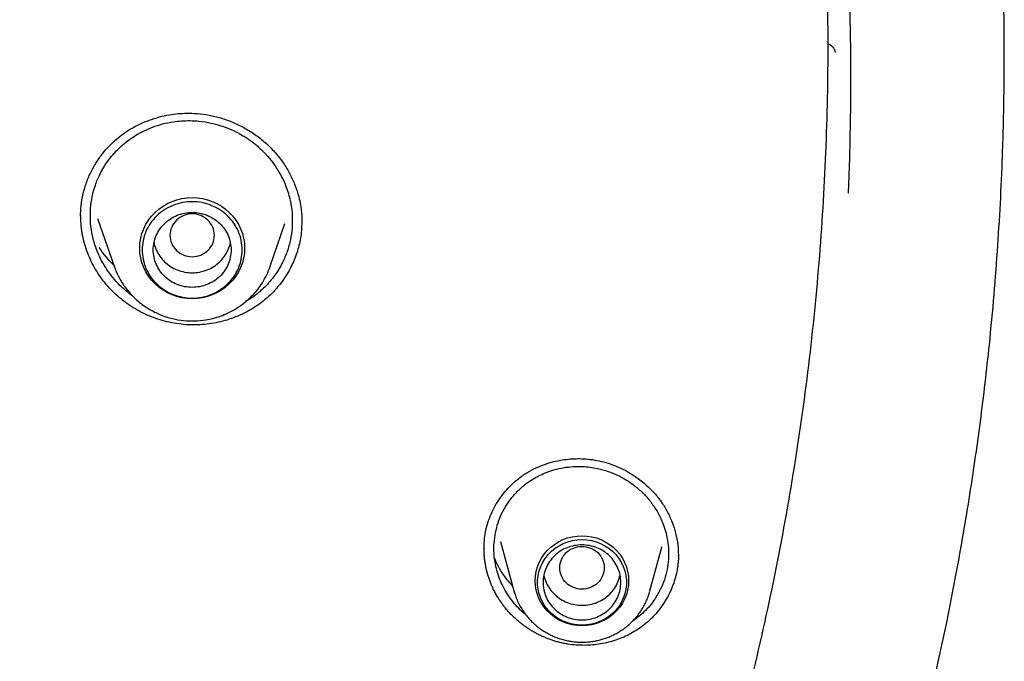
# Model space of a CAD drawing. Header units: millimetres. Extents: x 8 to 871, y 12 to 1888.
# Tile 105 of 114: x 460 to 477, y 1705 to 1717. Entities that reach past the tile are written whole.
import ezdxf

# ---------------------------------------------------------------- set-up
doc = ezdxf.new("R2010")
doc.units = ezdxf.units.MM

msp = doc.modelspace()

# ---------------------------------------------------------------- linework, layer by layer
at = {"color": 7, "linetype": 'Continuous', "lineweight": 30}
for p, q in [((460.685, 1713.166), (460.687, 1713.292)), ((460.99, 1713.122), (461.286, 1712.263)), ((464.097, 1712.263), (464.361, 1713.03)), ((464.666, 1713.08), (464.661, 1712.938)), ((468.24, 1707.308), (468.481, 1706.42)), ((467.945, 1707.172), (467.945, 1707.194)), ((470.927, 1706.42), (471.14, 1707.209)), ((471.137, 1707.216), (471.136, 1707.21)), ((471.437, 1707.067), (471.437, 1707.049)), ((468.481, 1706.42), (468.48, 1706.424))]:
    msp.add_line(p, q, dxfattribs=at)
at = {"color": 7, "linetype": 'Continuous', "lineweight": 30, "flags": 128}
for points in [[(462.691, 1711.68), (462.599, 1711.684), (462.507, 1711.697), (462.418, 1711.719), (462.33, 1711.749), (462.247, 1711.787), (462.167, 1711.833), (462.093, 1711.886), (462.024, 1711.946), (461.962, 1712.012), (461.907, 1712.084), (461.859, 1712.16), (461.82, 1712.241), (461.788, 1712.325), (461.766, 1712.412), (461.752, 1712.5), (461.748, 1712.589), (461.752, 1712.678), (461.766, 1712.766), (461.788, 1712.853), (461.82, 1712.937), (461.859, 1713.018), (461.907, 1713.094), (461.962, 1713.166), (462.024, 1713.232), (462.093, 1713.292), (462.167, 1713.345), (462.247, 1713.391), (462.33, 1713.429), (462.418, 1713.459), (462.507, 1713.481), (462.599, 1713.494), (462.691, 1713.498), (462.784, 1713.494), (462.876, 1713.481), (462.965, 1713.459), (463.053, 1713.429), (463.136, 1713.391), (463.216, 1713.345), (463.29, 1713.292), (463.359, 1713.232), (463.421, 1713.166), (463.476, 1713.094), (463.524, 1713.018), (463.563, 1712.937), (463.595, 1712.853), (463.617, 1712.766), (463.631, 1712.678), (463.635, 1712.589), (463.631, 1712.5), (463.617, 1712.412), (463.595, 1712.325), (463.563, 1712.241), (463.524, 1712.16), (463.476, 1712.084), (463.421, 1712.012), (463.359, 1711.946), (463.29, 1711.886), (463.216, 1711.833), (463.136, 1711.787), (463.053, 1711.749), (462.965, 1711.719), (462.876, 1711.697), (462.784, 1711.684), (462.691, 1711.68)], [(469.704, 1707.414), (469.792, 1707.409), (469.879, 1707.396), (469.963, 1707.374), (470.046, 1707.344), (470.124, 1707.305), (470.198, 1707.259), (470.266, 1707.206), (470.328, 1707.146), (470.384, 1707.08), (470.432, 1707.009), (470.471, 1706.933), (470.503, 1706.854), (470.526, 1706.772), (470.54, 1706.689), (470.544, 1706.604), (470.54, 1706.519), (470.526, 1706.436), (470.503, 1706.354), (470.471, 1706.275), (470.432, 1706.199), (470.384, 1706.128), (470.328, 1706.062), (470.266, 1706.002), (470.198, 1705.949), (470.124, 1705.903), (470.046, 1705.864), (469.963, 1705.834), (469.879, 1705.812), (469.792, 1705.799), (469.704, 1705.794), (469.616, 1705.799), (469.529, 1705.812), (469.444, 1705.834), (469.362, 1705.864), (469.284, 1705.903), (469.21, 1705.949), (469.141, 1706.002), (469.079, 1706.062), (469.024, 1706.128), (468.976, 1706.199), (468.936, 1706.275), (468.905, 1706.354), (468.882, 1706.436), (468.868, 1706.519), (468.863, 1706.604), (468.868, 1706.689), (468.882, 1706.772), (468.905, 1706.854), (468.936, 1706.933), (468.976, 1707.009), (469.024, 1707.08), (469.079, 1707.146), (469.141, 1707.206), (469.21, 1707.259), (469.284, 1707.305), (469.362, 1707.344), (469.444, 1707.374), (469.529, 1707.396), (469.616, 1707.409), (469.704, 1707.414)], [(469.704, 1705.804), (469.617, 1705.808), (469.532, 1705.822), (469.448, 1705.844), (469.368, 1705.875), (469.291, 1705.914), (469.22, 1705.961), (469.154, 1706.015), (469.094, 1706.075), (469.042, 1706.142), (468.997, 1706.213), (468.961, 1706.289), (468.933, 1706.368), (468.914, 1706.45), (468.905, 1706.533), (468.905, 1706.616), (468.914, 1706.699), (468.933, 1706.781), (468.961, 1706.86), (468.997, 1706.936), (469.042, 1707.007), (469.094, 1707.074), (469.154, 1707.134), (469.22, 1707.188), (469.291, 1707.235), (469.368, 1707.274), (469.448, 1707.305), (469.532, 1707.327), (469.617, 1707.341), (469.704, 1707.345), (469.79, 1707.341), (469.876, 1707.327), (469.959, 1707.305), (470.04, 1707.274), (470.116, 1707.235), (470.188, 1707.188), (470.254, 1707.134), (470.314, 1707.074), (470.366, 1707.007), (470.411, 1706.936), (470.447, 1706.86), (470.475, 1706.781), (470.493, 1706.699), (470.503, 1706.616), (470.503, 1706.533), (470.493, 1706.45), (470.475, 1706.368), (470.447, 1706.289), (470.411, 1706.213), (470.366, 1706.142), (470.314, 1706.075), (470.254, 1706.015), (470.188, 1705.961), (470.116, 1705.914), (470.04, 1705.875), (469.959, 1705.844), (469.876, 1705.822), (469.79, 1705.808), (469.704, 1705.804)]]:
    msp.add_lwpolyline(points, dxfattribs=at)
at = {"color": 7, "linetype": 'Continuous', "lineweight": 30}
msp.add_arc((426.235, 1715.661), 48.308, 357.5264, 9.6548, dxfattribs=at)
for points, knots in [([(470.627, 1698.229), (470.832, 1698.745), (471.288, 1699.895), (471.896, 1701.708), (472.467, 1703.65), (472.951, 1705.598), (473.35, 1707.546), (473.669, 1709.5), (473.906, 1711.462), (474.063, 1713.436), (474.139, 1715.414), (474.132, 1717.314), (474.054, 1719.133), (473.921, 1720.8), (473.771, 1722.108), (473.668, 1722.862), (473.628, 1723.135), (473.617, 1723.21), (473.606, 1723.285), (473.595, 1723.36), (473.583, 1723.434), (473.572, 1723.509), (473.56, 1723.588), (473.544, 1723.685), (473.521, 1723.83), (473.486, 1724.044), (473.438, 1724.331), (473.376, 1724.685), (473.299, 1725.106), (473.202, 1725.603), (473.085, 1726.176), (472.942, 1726.828), (472.773, 1727.551), (472.573, 1728.343), (472.341, 1729.205), (472.128, 1729.937), (471.961, 1730.481), (471.856, 1730.814), (471.763, 1731.105), (471.669, 1731.391), (471.574, 1731.672), (471.439, 1732.068), (471.261, 1732.572), (471.003, 1733.27), (470.711, 1734.025), (470.384, 1734.824), (470.132, 1735.413), (469.955, 1735.812), (469.853, 1736.04), (469.753, 1736.261), (469.654, 1736.476), (469.557, 1736.683), (469.462, 1736.884), (469.113, 1737.615), (468.481, 1738.866), (467.508, 1740.609), (466.464, 1742.313), (465.396, 1743.91), (464.314, 1745.403), (463.271, 1746.739), (462.528, 1747.628), (462.122, 1748.098), (462.022, 1748.213), (461.921, 1748.328), (461.82, 1748.443), (461.719, 1748.557), (461.617, 1748.672), (461.515, 1748.785), (461.361, 1748.956), (461.138, 1749.201), (460.826, 1749.537), (460.46, 1749.924), (460.037, 1750.361), (459.647, 1750.756), (459.394, 1751.002), (459.304, 1751.09)], [0, 0, 0, 0, 0.029054, 0.064733, 0.100116, 0.135202, 0.169992, 0.204485, 0.239166, 0.273846, 0.308525, 0.343205, 0.373723, 0.40424, 0.431095, 0.442912, 0.444238, 0.445564, 0.446891, 0.448217, 0.449543, 0.45087, 0.452196, 0.453704, 0.456043, 0.459947, 0.465048, 0.471346, 0.478841, 0.487533, 0.497899, 0.509572, 0.522554, 0.536844, 0.552442, 0.569348, 0.576848, 0.582271, 0.587612, 0.592869, 0.598043, 0.603134, 0.614806, 0.626015, 0.64212, 0.657165, 0.67115, 0.675621, 0.679971, 0.684202, 0.688312, 0.692302, 0.696171, 0.699921, 0.734601, 0.769281, 0.803961, 0.83864, 0.869157, 0.899674, 0.926528, 0.929165, 0.931803, 0.93444, 0.937078, 0.939715, 0.942353, 0.94499, 0.947628, 0.954241, 0.962138, 0.971317, 0.98178, 0.993526, 1, 1, 1, 1]), ([(464.571, 1682.237), (464.811, 1682.519), (465.288, 1683.079), (465.981, 1683.925), (466.643, 1684.774), (467.276, 1685.621), (467.879, 1686.462), (468.452, 1687.294), (468.996, 1688.117), (469.515, 1688.935), (470.041, 1689.798), (470.569, 1690.705), (471.095, 1691.654), (471.59, 1692.592), (472.056, 1693.518), (472.492, 1694.43), (472.894, 1695.315), (473.265, 1696.173), (473.606, 1697.002), (473.925, 1697.817), (474.222, 1698.617), (474.5, 1699.401), (474.758, 1700.169), (474.998, 1700.92), (475.223, 1701.666), (475.435, 1702.406), (475.633, 1703.138), (475.815, 1703.852), (475.981, 1704.546), (476.133, 1705.22), (476.28, 1705.916), (476.42, 1706.63), (476.553, 1707.36), (476.67, 1708.066), (476.777, 1708.765), (476.873, 1709.462), (476.959, 1710.16), (477.043, 1710.923), (477.121, 1711.748), (477.188, 1712.631), (477.239, 1713.495), (477.271, 1714.248), (477.289, 1714.895), (477.299, 1715.438), (477.303, 1715.973), (477.301, 1716.502), (477.294, 1717.024), (477.283, 1717.495), (477.27, 1717.91), (477.257, 1718.262), (477.242, 1718.587), (477.227, 1718.885), (477.212, 1719.156), (477.201, 1719.328), (477.196, 1719.41)], [0, 0, 0, 0, 0.027337, 0.054259, 0.080765, 0.106849, 0.132508, 0.157293, 0.181662, 0.205613, 0.229147, 0.256617, 0.283492, 0.309772, 0.335456, 0.360545, 0.385034, 0.407854, 0.430135, 0.451878, 0.473089, 0.493769, 0.513923, 0.533554, 0.552664, 0.57213, 0.591033, 0.609375, 0.627162, 0.644397, 0.661084, 0.68035, 0.698842, 0.716584, 0.733908, 0.751761, 0.769313, 0.786569, 0.809216, 0.831339, 0.852944, 0.874035, 0.887813, 0.901367, 0.914716, 0.927924, 0.940997, 0.953831, 0.963248, 0.971978, 0.980019, 0.987371, 0.994031, 1, 1, 1, 1]), ([(474.122, 1716.267), (474.131, 1716.265), (474.153, 1716.26), (474.181, 1716.241), (474.208, 1716.218), (474.23, 1716.19), (474.252, 1716.151), (474.257, 1716.124), (474.26, 1716.107)], [0, 0, 0, 0, 0.115677, 0.255822, 0.399318, 0.545915, 0.695465, 1, 1, 1, 1]), ([(460.687, 1713.292), (460.695, 1713.366), (460.712, 1713.513), (460.77, 1713.722), (460.847, 1713.916), (460.941, 1714.094), (461.049, 1714.255), (461.167, 1714.397), (461.292, 1714.522), (461.423, 1714.629), (461.577, 1714.734), (461.755, 1714.828), (461.953, 1714.907), (462.14, 1714.962), (462.314, 1714.996), (462.476, 1715.014), (462.649, 1715.02), (462.839, 1715.009), (463.05, 1714.975), (463.261, 1714.918), (463.47, 1714.837), (463.675, 1714.732), (463.871, 1714.604), (464.052, 1714.453), (464.212, 1714.284), (464.348, 1714.101), (464.459, 1713.911), (464.547, 1713.715), (464.605, 1713.533), (464.641, 1713.373), (464.659, 1713.243), (464.666, 1713.132), (464.667, 1713.066), (464.667, 1713.036)], [0, 0, 0, 0, 0.038025, 0.074805, 0.110296, 0.144436, 0.177164, 0.208437, 0.238236, 0.266589, 0.293667, 0.331908, 0.367225, 0.399523, 0.428737, 0.45484, 0.479734, 0.513557, 0.548208, 0.583768, 0.620228, 0.657557, 0.695721, 0.734545, 0.772815, 0.810174, 0.846615, 0.882198, 0.916961, 0.942162, 0.964532, 0.98379, 1, 1, 1, 1]), ([(460.864, 1713.306), (460.872, 1713.376), (460.888, 1713.517), (460.946, 1713.725), (461.013, 1713.884), (461.073, 1713.997), (461.116, 1714.07), (461.163, 1714.14), (461.213, 1714.208), (461.268, 1714.275), (461.326, 1714.339), (461.388, 1714.4), (461.464, 1714.468), (461.559, 1714.543), (461.679, 1714.623), (461.819, 1714.7), (461.979, 1714.77), (462.16, 1714.827), (462.337, 1714.864), (462.504, 1714.881), (462.656, 1714.885), (462.834, 1714.875), (463.031, 1714.844), (463.235, 1714.787), (463.419, 1714.714), (463.559, 1714.641), (463.66, 1714.579), (463.73, 1714.531), (463.795, 1714.483), (463.855, 1714.434), (463.911, 1714.385), (463.962, 1714.336), (464.009, 1714.287), (464.08, 1714.209), (464.169, 1714.096), (464.266, 1713.943), (464.347, 1713.783), (464.417, 1713.601), (464.469, 1713.397), (464.497, 1713.172), (464.491, 1713.024), (464.488, 1712.95)], [0, 0, 0, 0, 0.038263, 0.077283, 0.11706, 0.132181, 0.147407, 0.162741, 0.17818, 0.193726, 0.209378, 0.225137, 0.241001, 0.264371, 0.290328, 0.318867, 0.349982, 0.383668, 0.419916, 0.445509, 0.472237, 0.500095, 0.539402, 0.576394, 0.611078, 0.643462, 0.658797, 0.673559, 0.687748, 0.701365, 0.714411, 0.726886, 0.73879, 0.750126, 0.782689, 0.814864, 0.846655, 0.878068, 0.91936, 0.96, 1, 1, 1, 1]), ([(464.661, 1712.938), (464.657, 1712.893), (464.648, 1712.802), (464.622, 1712.668), (464.586, 1712.537), (464.54, 1712.407), (464.485, 1712.281), (464.417, 1712.152), (464.334, 1712.022), (464.236, 1711.894), (464.125, 1711.773), (464.004, 1711.662), (463.874, 1711.563), (463.737, 1711.475), (463.59, 1711.398), (463.437, 1711.334), (463.281, 1711.282), (463.121, 1711.244), (462.956, 1711.218), (462.788, 1711.205), (462.62, 1711.206), (462.45, 1711.222), (462.28, 1711.252), (462.115, 1711.296), (461.957, 1711.352), (461.805, 1711.419), (461.658, 1711.499), (461.517, 1711.591), (461.384, 1711.694), (461.259, 1711.808), (461.144, 1711.933), (461.041, 1712.067), (460.951, 1712.206), (460.874, 1712.349), (460.809, 1712.5), (460.757, 1712.657), (460.718, 1712.818), (460.694, 1712.982), (460.684, 1713.103), (460.686, 1713.168), (460.686, 1713.177)], [0, 0, 0, 0, 0.023085, 0.0462911, 0.0694342, 0.0925776, 0.1162034, 0.1398292, 0.166978, 0.1941265, 0.2220663, 0.2500054, 0.2770615, 0.3041185, 0.3319714, 0.3598251, 0.3868001, 0.4137752, 0.4414939, 0.4692118, 0.4968114, 0.5244104, 0.5528639, 0.5813184, 0.6081773, 0.6350365, 0.6626353, 0.6902337, 0.7177683, 0.7453022, 0.7736766, 0.8020516, 0.8289555, 0.8558597, 0.8835326, 0.9112056, 0.9389834, 0.966761, 0.9953978, 1, 1, 1, 1]), ([(461.624, 1711.726), (461.616, 1711.731), (461.569, 1711.763), (461.491, 1711.827), (461.389, 1711.92), (461.285, 1712.032), (461.18, 1712.166), (461.082, 1712.32), (461.002, 1712.481), (460.933, 1712.663), (460.883, 1712.866), (460.855, 1713.088), (460.861, 1713.234), (460.864, 1713.306)], [0, 0, 0, 0, 0.015134, 0.090985, 0.162519, 0.237846, 0.338493, 0.437611, 0.535199, 0.631252, 0.756897, 0.879813, 1, 1, 1, 1]), ([(462.691, 1712.434), (462.639, 1712.44), (462.535, 1712.452), (462.401, 1712.541), (462.313, 1712.668), (462.281, 1712.82), (462.313, 1712.971), (462.401, 1713.1), (462.535, 1713.184), (462.691, 1713.216), (462.848, 1713.184), (462.982, 1713.1), (463.07, 1712.971), (463.102, 1712.82), (463.07, 1712.668), (462.982, 1712.541), (462.848, 1712.452), (462.744, 1712.44), (462.691, 1712.434)], [0, 0, 0, 0, 0.0625, 0.125, 0.1875, 0.25, 0.3125, 0.375, 0.4375, 0.5, 0.5625, 0.625, 0.6875, 0.75, 0.8125, 0.875, 0.9375, 1, 1, 1, 1]), ([(464.488, 1712.95), (464.48, 1712.88), (464.464, 1712.737), (464.404, 1712.528), (464.331, 1712.352), (464.251, 1712.209), (464.176, 1712.096), (464.091, 1711.988), (464.001, 1711.89), (463.889, 1711.788), (463.778, 1711.699), (463.69, 1711.649), (463.659, 1711.631)], [0, 0, 0, 0, 0.131809, 0.265902, 0.402317, 0.485333, 0.569207, 0.653947, 0.739562, 0.81517, 0.934511, 1, 1, 1, 1]), ([(462.005, 1712.688), (462.005, 1712.688), (462.009, 1712.644), (462.043, 1712.56), (462.105, 1712.442), (462.193, 1712.34), (462.3, 1712.255), (462.422, 1712.193), (462.554, 1712.154), (462.691, 1712.141), (462.829, 1712.154), (462.961, 1712.193), (463.083, 1712.255), (463.189, 1712.34), (463.278, 1712.442), (463.34, 1712.56), (463.374, 1712.644), (463.378, 1712.688), (463.378, 1712.688)], [0, 0, 0, 0, 0.000101, 0.071515, 0.142929, 0.214343, 0.285757, 0.357172, 0.428586, 0.5, 0.571414, 0.642828, 0.714243, 0.785657, 0.857071, 0.928485, 0.999899, 1, 1, 1, 1]), ([(461.278, 1712.286), (461.254, 1712.31), (461.184, 1712.378), (461.096, 1712.485), (461.04, 1712.57), (461.018, 1712.603)], [0, 0, 0, 0, 0.25226, 0.709093, 1, 1, 1, 1]), ([(461.286, 1712.262), (461.311, 1712.201), (461.36, 1712.076), (461.468, 1711.903), (461.6, 1711.741), (461.758, 1711.596), (461.937, 1711.474), (462.131, 1711.381), (462.332, 1711.317), (462.536, 1711.282), (462.739, 1711.275), (462.915, 1711.292), (463.068, 1711.324), (463.203, 1711.365), (463.344, 1711.423), (463.489, 1711.501), (463.633, 1711.602), (463.76, 1711.717), (463.868, 1711.84), (463.957, 1711.966), (464.037, 1712.107), (464.076, 1712.21), (464.097, 1712.262)], [0, 0, 0, 0, 0.053881, 0.109326, 0.166481, 0.225544, 0.285572, 0.34436, 0.40186, 0.458087, 0.513056, 0.56678, 0.602436, 0.640806, 0.682334, 0.727065, 0.775039, 0.826292, 0.866914, 0.909405, 0.953769, 1, 1, 1, 1]), ([(467.967, 1707.477), (467.981, 1707.534), (468.006, 1707.646), (468.067, 1707.804), (468.14, 1707.951), (468.225, 1708.086), (468.318, 1708.207), (468.434, 1708.333), (468.574, 1708.456), (468.739, 1708.567), (468.907, 1708.652), (469.072, 1708.714), (469.232, 1708.758), (469.383, 1708.785), (469.524, 1708.799), (469.666, 1708.803), (469.815, 1708.795), (469.975, 1708.772), (470.135, 1708.733), (470.295, 1708.679), (470.454, 1708.608), (470.608, 1708.52), (470.757, 1708.417), (470.897, 1708.297), (471.028, 1708.161), (471.146, 1708.009), (471.248, 1707.839), (471.331, 1707.655), (471.393, 1707.458), (471.433, 1707.26), (471.437, 1707.128), (471.439, 1707.066)], [0, 0, 0, 0, 0.03504, 0.069054, 0.102022, 0.133907, 0.164667, 0.194266, 0.236428, 0.275932, 0.313077, 0.347929, 0.380417, 0.410473, 0.438052, 0.463125, 0.49379, 0.524865, 0.556665, 0.589256, 0.622642, 0.656807, 0.691723, 0.727359, 0.763721, 0.801155, 0.839745, 0.87948, 0.920398, 0.962528, 1, 1, 1, 1]), ([(468.148, 1707.47), (468.162, 1707.529), (468.19, 1707.649), (468.262, 1707.821), (468.337, 1707.955), (468.404, 1708.052), (468.456, 1708.117), (468.511, 1708.18), (468.571, 1708.241), (468.634, 1708.298), (468.702, 1708.352), (468.779, 1708.407), (468.872, 1708.464), (468.983, 1708.521), (469.111, 1708.573), (469.256, 1708.617), (469.418, 1708.649), (469.575, 1708.662), (469.72, 1708.661), (469.852, 1708.65), (470.005, 1708.623), (470.172, 1708.577), (470.343, 1708.507), (470.494, 1708.426), (470.607, 1708.349), (470.688, 1708.285), (470.743, 1708.238), (470.794, 1708.19), (470.84, 1708.142), (470.883, 1708.094), (470.922, 1708.047), (470.957, 1708.001), (471.01, 1707.927), (471.076, 1707.821), (471.144, 1707.679), (471.198, 1707.534), (471.239, 1707.37), (471.263, 1707.19), (471.265, 1706.994), (471.245, 1706.868), (471.235, 1706.805)], [0, 0, 0, 0, 0.0382544, 0.0772572, 0.1170108, 0.1342879, 0.1517037, 0.1692581, 0.1869512, 0.2047831, 0.2227539, 0.2408634, 0.2641244, 0.290007, 0.3185069, 0.3496189, 0.3833368, 0.4196536, 0.4453133, 0.4721233, 0.5000809, 0.5396161, 0.5767716, 0.6115546, 0.6439713, 0.6592987, 0.6740363, 0.6881848, 0.701745, 0.7147175, 0.727103, 0.7389021, 0.7501155, 0.7828355, 0.815121, 0.8469778, 0.8784118, 0.9196632, 0.9601879, 1, 1, 1, 1]), ([(467.942, 1707.194), (467.943, 1707.24), (467.946, 1707.335), (467.96, 1707.429), (467.967, 1707.477)], [0, 0, 0, 0, 0.48043, 1, 1, 1, 1]), ([(468.692, 1705.994), (468.658, 1706.023), (468.585, 1706.085), (468.483, 1706.197), (468.386, 1706.324), (468.302, 1706.462), (468.235, 1706.604), (468.183, 1706.749), (468.142, 1706.912), (468.119, 1707.091), (468.118, 1707.284), (468.138, 1707.408), (468.148, 1707.47)], [0, 0, 0, 0, 0.0784947, 0.1723925, 0.270245, 0.3666255, 0.4615334, 0.5549687, 0.6469319, 0.7672254, 0.8849121, 1, 1, 1, 1]), ([(471.411, 1706.773), (471.4, 1706.725), (471.379, 1706.631), (471.331, 1706.495), (471.273, 1706.365), (471.204, 1706.241), (471.124, 1706.122), (471.034, 1706.01), (470.935, 1705.908), (470.827, 1705.813), (470.709, 1705.728), (470.585, 1705.653), (470.456, 1705.59), (470.323, 1705.537), (470.184, 1705.496), (470.041, 1705.465), (469.896, 1705.447), (469.748, 1705.44), (469.599, 1705.445), (469.475, 1705.459), (469.389, 1705.475), (469.341, 1705.485), (469.306, 1705.494), (469.258, 1705.506), (469.211, 1705.52), (469.165, 1705.535), (469.13, 1705.547), (469.095, 1705.559), (469.061, 1705.573), (469.016, 1705.592), (468.971, 1705.612), (468.927, 1705.633), (468.895, 1705.65), (468.862, 1705.667), (468.83, 1705.685), (468.788, 1705.71), (468.747, 1705.736), (468.706, 1705.763), (468.676, 1705.785), (468.647, 1705.806), (468.617, 1705.828), (468.579, 1705.859), (468.542, 1705.89), (468.506, 1705.923), (468.479, 1705.948), (468.453, 1705.973), (468.427, 1705.999), (468.394, 1706.035), (468.361, 1706.071), (468.33, 1706.108), (468.307, 1706.137), (468.285, 1706.166), (468.257, 1706.205), (468.229, 1706.245), (468.203, 1706.285), (468.184, 1706.316), (468.166, 1706.347), (468.148, 1706.379), (468.126, 1706.422), (468.104, 1706.465), (468.085, 1706.509), (468.07, 1706.542), (468.057, 1706.575), (468.044, 1706.609), (468.028, 1706.654), (468.014, 1706.7), (468.001, 1706.746), (467.992, 1706.781), (467.983, 1706.815), (467.976, 1706.85), (467.966, 1706.897), (467.959, 1706.944), (467.953, 1706.992), (467.949, 1707.027), (467.946, 1707.063), (467.943, 1707.098), (467.942, 1707.14), (467.942, 1707.169), (467.941, 1707.187)], [0, 0, 0, 0, 0.028977, 0.058178, 0.086267, 0.114358, 0.143259, 0.172161, 0.200342, 0.228523, 0.257538, 0.286553, 0.314416, 0.34228, 0.370926, 0.399573, 0.427938, 0.456302, 0.485479, 0.514655, 0.528829, 0.535914, 0.543, 0.550085, 0.564258, 0.571344, 0.578429, 0.585515, 0.5926, 0.599686, 0.613859, 0.620944, 0.62803, 0.635115, 0.642201, 0.649286, 0.663459, 0.670545, 0.67763, 0.684715, 0.691801, 0.698886, 0.713059, 0.720145, 0.72723, 0.734316, 0.741401, 0.748487, 0.76266, 0.769745, 0.776831, 0.783916, 0.791002, 0.805175, 0.812261, 0.819346, 0.826432, 0.833517, 0.840602, 0.854776, 0.861861, 0.868947, 0.876032, 0.883118, 0.890203, 0.904376, 0.911462, 0.918547, 0.925633, 0.932718, 0.939803, 0.953977, 0.961062, 0.968148, 0.975233, 0.982319, 0.989404, 1, 1, 1, 1]), ([(469.704, 1707.223), (469.652, 1707.217), (469.547, 1707.205), (469.413, 1707.116), (469.325, 1706.989), (469.293, 1706.837), (469.325, 1706.686), (469.413, 1706.557), (469.547, 1706.473), (469.704, 1706.441), (469.861, 1706.473), (469.994, 1706.557), (470.082, 1706.686), (470.115, 1706.837), (470.082, 1706.989), (469.994, 1707.116), (469.861, 1707.205), (469.756, 1707.217), (469.704, 1707.223)], [0, 0, 0, 0, 0.0625, 0.125, 0.1875, 0.25, 0.3125, 0.375, 0.4375, 0.5, 0.5625, 0.625, 0.6875, 0.75, 0.8125, 0.875, 0.9375, 1, 1, 1, 1]), ([(468.455, 1706.515), (468.422, 1706.55), (468.344, 1706.634), (468.246, 1706.779), (468.173, 1706.908), (468.143, 1706.983), (468.134, 1707.004)], [0, 0, 0, 0, 0.242154, 0.57299, 0.879744, 1, 1, 1, 1]), ([(471.441, 1707.073), (471.441, 1707.072), (471.441, 1707.059), (471.44, 1707.034), (471.439, 1706.998), (471.437, 1706.963), (471.434, 1706.926), (471.429, 1706.889), (471.422, 1706.837), (471.415, 1706.798), (471.411, 1706.773)], [0, 0, 0, 0, 0.011142, 0.128618, 0.246094, 0.363571, 0.481047, 0.610611, 0.740175, 1, 1, 1, 1]), ([(471.235, 1706.805), (471.22, 1706.743), (471.191, 1706.619), (471.115, 1706.441), (471.025, 1706.285), (470.925, 1706.152), (470.821, 1706.041), (470.716, 1705.948), (470.643, 1705.897), (470.612, 1705.876)], [0, 0, 0, 0, 0.165105, 0.33343, 0.505033, 0.635963, 0.768797, 0.903359, 1, 1, 1, 1]), ([(469.018, 1706.707), (469.018, 1706.705), (469.023, 1706.659), (469.057, 1706.573), (469.121, 1706.456), (469.21, 1706.353), (469.317, 1706.27), (469.439, 1706.208), (469.572, 1706.17), (469.709, 1706.158), (469.847, 1706.172), (469.979, 1706.212), (470.1, 1706.276), (470.206, 1706.361), (470.292, 1706.465), (470.357, 1706.581), (470.379, 1706.665), (470.39, 1706.707)], [0, 0, 0, 0, 0.0036296, 0.0749653, 0.1463011, 0.2176368, 0.2889726, 0.3603083, 0.431644, 0.5029798, 0.5743155, 0.6456513, 0.716987, 0.7883228, 0.8596585, 0.9309942, 1, 1, 1, 1]), ([(468.48, 1706.424), (468.487, 1706.401), (468.502, 1706.345), (468.535, 1706.259), (468.58, 1706.165), (468.631, 1706.078), (468.688, 1705.997), (468.748, 1705.924), (468.814, 1705.855), (468.885, 1705.792), (468.96, 1705.734), (469.04, 1705.682), (469.123, 1705.636), (469.208, 1705.596), (469.295, 1705.564), (469.382, 1705.539), (469.462, 1705.521), (469.532, 1705.51), (469.599, 1705.502), (469.655, 1705.499), (469.691, 1705.499), (469.704, 1705.499)], [0, 0, 0, 0, 0.043549, 0.106221, 0.16947, 0.233361, 0.291075, 0.348799, 0.406514, 0.4642, 0.521823, 0.579332, 0.636643, 0.693605, 0.749924, 0.804917, 0.856547, 0.898618, 0.93404, 0.977701, 1, 1, 1, 1]), ([(469.704, 1705.499), (469.738, 1705.5), (469.787, 1705.501), (469.859, 1705.508), (469.921, 1705.516), (469.994, 1705.531), (470.069, 1705.551), (470.147, 1705.576), (470.226, 1705.608), (470.305, 1705.646), (470.382, 1705.69), (470.457, 1705.741), (470.529, 1705.797), (470.598, 1705.859), (470.662, 1705.927), (470.722, 1706), (470.776, 1706.078), (470.825, 1706.16), (470.867, 1706.246), (470.901, 1706.333), (470.918, 1706.391), (470.926, 1706.419)], [0, 0, 0, 0, 0.062848, 0.088558, 0.131233, 0.175644, 0.223372, 0.273276, 0.324898, 0.377871, 0.431933, 0.486894, 0.54261, 0.598972, 0.655899, 0.713328, 0.771211, 0.829514, 0.888213, 0.947293, 1, 1, 1, 1])]:
    msp.add_open_spline(points, degree=3, knots=knots, dxfattribs=at)
for points in [[(463.591, 1712.557), (463.588, 1712.5), (463.581, 1712.387), (463.528, 1712.223), (463.445, 1712.072), (463.332, 1711.94), (463.195, 1711.831), (463.038, 1711.751), (462.868, 1711.701), (462.691, 1711.684), (462.515, 1711.701), (462.345, 1711.751), (462.188, 1711.831), (462.051, 1711.94), (461.938, 1712.072), (461.855, 1712.223), (461.803, 1712.387), (461.786, 1712.557), (461.803, 1712.727), (461.855, 1712.891), (461.938, 1713.042), (462.051, 1713.174), (462.188, 1713.283), (462.345, 1713.363), (462.515, 1713.413), (462.691, 1713.43), (462.868, 1713.413), (463.038, 1713.363), (463.195, 1713.283), (463.332, 1713.174), (463.445, 1713.042), (463.528, 1712.891), (463.581, 1712.727), (463.588, 1712.614), (463.591, 1712.557)], [(462.691, 1711.882), (462.737, 1711.885), (462.829, 1711.89), (462.961, 1711.93), (463.083, 1711.992), (463.19, 1712.077), (463.277, 1712.18), (463.342, 1712.297), (463.382, 1712.424), (463.396, 1712.557), (463.382, 1712.689), (463.342, 1712.817), (463.277, 1712.934), (463.19, 1713.037), (463.083, 1713.121), (462.961, 1713.184), (462.829, 1713.223), (462.691, 1713.236), (462.554, 1713.223), (462.422, 1713.184), (462.3, 1713.121), (462.193, 1713.037), (462.106, 1712.934), (462.041, 1712.817), (462, 1712.689), (461.987, 1712.557), (462, 1712.424), (462.041, 1712.297), (462.106, 1712.18), (462.193, 1712.077), (462.3, 1711.992), (462.422, 1711.93), (462.554, 1711.89), (462.646, 1711.885), (462.691, 1711.882)], [(470.404, 1706.574), (470.401, 1706.53), (470.396, 1706.442), (470.354, 1706.315), (470.29, 1706.197), (470.202, 1706.094), (470.095, 1706.01), (469.973, 1705.947), (469.841, 1705.909), (469.704, 1705.896), (469.566, 1705.909), (469.434, 1705.947), (469.312, 1706.01), (469.206, 1706.094), (469.118, 1706.197), (469.053, 1706.315), (469.013, 1706.442), (468.999, 1706.574), (469.013, 1706.707), (469.053, 1706.834), (469.118, 1706.952), (469.206, 1707.054), (469.312, 1707.139), (469.434, 1707.202), (469.566, 1707.24), (469.704, 1707.253), (469.841, 1707.24), (469.973, 1707.202), (470.095, 1707.139), (470.202, 1707.054), (470.29, 1706.952), (470.354, 1706.834), (470.396, 1706.707), (470.401, 1706.619), (470.404, 1706.574)]]:
    msp.add_open_spline(points, degree=3, dxfattribs=at)

doc.saveas('drawing.dxf')
